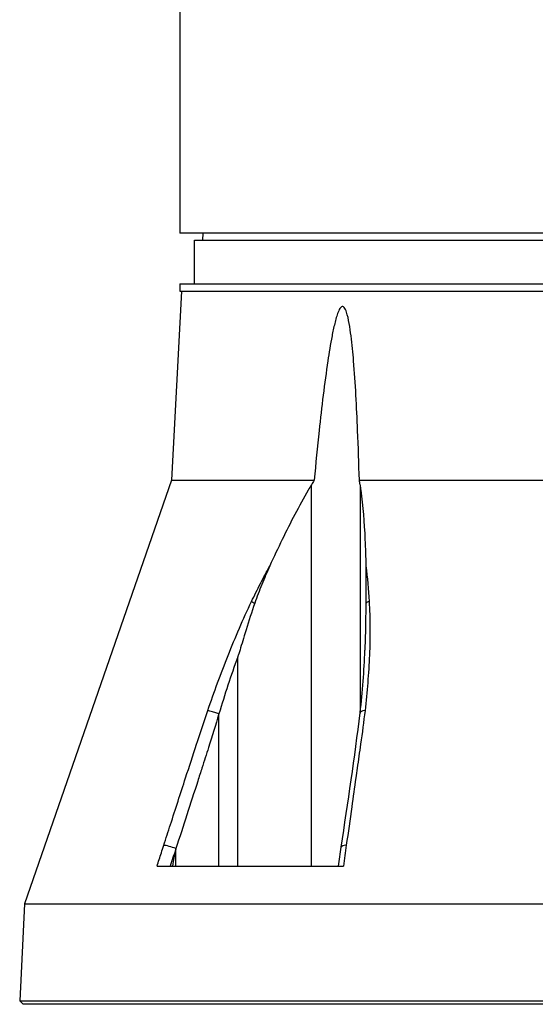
# Model space of a CAD drawing. Header units: millimetres. Extents: x 0 to 5219, y 0 to 2970.
# Tile 154 of 228: x 2695 to 2766, y 741 to 876. Entities that reach past the tile are written whole.
import ezdxf

# ---------------------------------------------------------------- set-up
doc = ezdxf.new("R2010")
doc.units = ezdxf.units.MM
doc.header["$LTSCALE"] = 0.2

# ---------------------------------------------------------------- blocks, each defined once
blk = doc.blocks.new('A$Ca6781697')
for p, q in [((-76, 197), (-76, 106)), ((76, 106), (-76, 106)), ((-72.87, 106), (-72.89, 105)), ((-74, 105), (74, 105)), ((-74, 99), (-74, 105)), ((-76, 99), (76, 99)), ((-76, 99), (-76, 98)), ((-75.79, 98), (-77.15, 72.03)), ((-76, 98), (76, 98)), ((-77.15, 72.03), (-97.38, 13.79)), ((-77.15, 72.03), (-57.57, 72.03)), ((-51.36, 72.03), (0, 72.03)), ((-57.95, 19), (-57.95, 71.39)), ((-51.26, 71.39), (-51.26, 40.02)), ((-50.1, 56.68), (-50.1, 56.68)), ((-68.07, 19), (-68.07, 47.76)), ((-70.65, 19), (-70.65, 39.92)), ((-70.65, 39.92), (-70.65, 39.92)), ((-51.26, 35.22), (-51.26, 35.22)), ((-76.56, 19), (-76.56, 21.4)), ((-79.15, 19), (-53.55, 19)), ((-97.38, 13.79), (-98.02, 0.5)), ((-97.38, 13.79), (-20.5, 13.79)), ((-98.02, 0.5), (-97.55, 0)), ((-98.02, 0.5), (98.02, 0.5)), ((97.55, 0), (-97.55, 0)), ((-91.39, 0), (-91.39, 0)), ((-79.42, 0), (-79.42, 0)), ((-58.49, 0), (-58.49, 0)), ((-58.41, 0), (-58.41, 0))]:
    blk.add_line(p, q)
for centre, major_axis, ratio, start_param, end_param in [((-65.04, 54.86), (-1.35, 0.65), 0.052115, 0.606922, 1.057336), ((-49.43, 54.96), (-1.21, -0.17), 0.427905, 5.153147, 5.671042), ((-71.03, 39.88), (-1.42, 0.49), 0.108063, 4.484638, 5.706473), ((-49.77, 39.88), (-1.49, 0.17), 0.323016, 5.32621, 6.283184), ((-77.06, 21.37), (-1.43, 0.46), 0.133958, 4.398396, 5.717837), ((-52.35, 21.37), (-1.49, 0.21), 0.304914, 5.321029, 6.283185)]:
    blk.add_ellipse(centre, major_axis=major_axis, ratio=ratio, start_param=start_param, end_param=end_param)
for points, knots in [([(-51.36, 72.03), (-51.43, 74.33), (-51.5, 76.6), (-51.73, 82.12), (-51.89, 85.32), (-52.24, 89.51), (-52.35, 90.69), (-52.57, 92.43), (-52.65, 93), (-52.85, 94.11), (-52.96, 94.64), (-53.2, 95.36), (-53.3, 95.62), (-53.47, 95.81), (-53.51, 95.85), (-53.59, 95.9), (-53.63, 95.91), (-53.71, 95.91), (-53.75, 95.9), (-53.84, 95.85), (-53.88, 95.81), (-54.06, 95.62), (-54.18, 95.36), (-54.47, 94.64), (-54.61, 94.11), (-54.88, 93), (-55, 92.43), (-55.34, 90.69), (-55.53, 89.51), (-56.15, 85.32), (-56.53, 82.12), (-57.12, 76.6), (-57.35, 74.33), (-57.57, 72.03)], [-10.718087, -10.718087, -10.718087, -10.718087, -10.065889, -10.065889, -9.118131, -9.118131, -8.790101, -8.790101, -8.626085, -8.626085, -8.46207, -8.46207, -8.384853, -8.384853, -8.367475, -8.367475, -8.350096, -8.350096, -8.332718, -8.332718, -8.315339, -8.315339, -8.238122, -8.238122, -8.074107, -8.074107, -7.910092, -7.910092, -7.582061, -7.582061, -6.634304, -6.634304, -5.982106, -5.982106, -5.982106, -5.982106]), ([(-57.95, 71.39), (-58.1, 71.14), (-58.25, 70.89), (-59.64, 68.47), (-60.82, 66.21), (-62.54, 62.68), (-63.11, 61.47), (-63.67, 60.24)], [-6.98839, -6.98839, -6.98839, -6.98839, -6.901908, -6.901908, -6.146186, -6.146186, -5.759883, -5.759883, -5.759883, -5.759883]), ([(-51.26, 71.39), (-51.23, 71.14), (-51.19, 70.89), (-50.88, 68.47), (-50.69, 66.21), (-50.53, 62.68), (-50.49, 61.46), (-50.47, 60.24)], [10.331972, 10.331972, 10.331972, 10.331972, 10.418454, 10.418454, 11.174175, 11.174175, 11.561016, 11.561016, 11.561016, 11.561016]), ([(-66.17, 55.35), (-65.77, 56.18), (-65.36, 57), (-64.95, 57.81), (-64.53, 58.63), (-64.11, 59.44), (-63.67, 60.24)], [0, 0, 0, 0, 0.499876, 0.499876, 0.499876, 1, 1, 1, 1]), ([(-63.67, 60.24), (-64.05, 59.41), (-64.42, 58.55), (-65.1, 56.86), (-65.44, 55.97), (-65.73, 55.11)], [0.0000001, 0.0000001, 0.0000001, 0.0000001, 0.2754495, 0.2754495, 0.548569, 0.548569, 0.548569, 0.548569]), ([(-50.47, 60.24), (-50.45, 59.4), (-50.45, 58.55), (-50.45, 56.86), (-50.45, 55.98), (-50.46, 55.12)], [-0.542815, -0.542815, -0.542815, -0.542815, -0.2712747, -0.2712747, -0.0000024, -0.0000024, -0.0000024, -0.0000024]), ([(-72.19, 40.38), (-71.31, 42.91), (-70.39, 45.43), (-69.39, 47.94), (-68.4, 50.44), (-67.34, 52.92), (-66.17, 55.35)], [0, 0, 0, 0, 0.499739, 0.499739, 0.499739, 1, 1, 1, 1]), ([(-65.73, 55.11), (-66.16, 53.9), (-66.54, 52.69), (-67.26, 50.36), (-67.53, 49.43), (-67.81, 48.54), (-67.87, 48.35), (-67.98, 48.02), (-68.03, 47.89), (-68.07, 47.76)], [0.0000003, 0.0000003, 0.0000003, 0.0000003, 0.3859946, 0.3859946, 0.7222348, 0.7222348, 0.8112859, 0.8112859, 0.8736209, 0.8736209, 0.8736209, 0.8736209]), ([(-50.46, 55.12), (-50.48, 53.95), (-50.5, 52.66), (-50.55, 50.34), (-50.58, 49.45), (-50.6, 48.7), (-50.6, 48.68), (-50.6, 48.65)], [-0.5896878, -0.5896878, -0.5896878, -0.5896878, -0.3346623, -0.3346623, -0.1007953, -0.1007953, -0.0937592, -0.0937592, -0.0937592, -0.0937592]), ([(-50.01, 55.36), (-49.98, 54.78), (-49.95, 54.19), (-49.93, 53.6), (-49.91, 52.99), (-49.9, 52.37), (-49.9, 51.75), (-49.89, 50.5), (-49.92, 49.25), (-49.98, 47.99), (-50.08, 45.47), (-50.29, 42.93), (-50.58, 40.38)], [0, 0, 0, 0, 0.1198668, 0.1198668, 0.1198668, 0.2457072, 0.2457072, 0.2457072, 0.4972778, 0.4972778, 0.4972778, 1, 1, 1, 1]), ([(-68.07, 47.76), (-68.54, 46.45), (-68.98, 45.16), (-69.84, 42.55), (-70.25, 41.24), (-70.65, 39.92)], [0, 0, 0, 0, 0.4170259, 0.4170259, 0.8358361, 0.8358361, 0.8358361, 0.8358361]), ([(-78.23, 21.86), (-77.92, 22.8), (-77.62, 23.74), (-77.31, 24.69), (-76.62, 26.83), (-75.92, 28.98), (-75.23, 31.12), (-74.73, 32.66), (-74.22, 34.21), (-73.72, 35.75), (-73.7, 35.83), (-73.67, 35.92), (-73.64, 36), (-73.17, 37.46), (-72.69, 38.92), (-72.19, 40.38)], [0, 0, 0, 0, 0.152677, 0.152677, 0.152677, 0.499986, 0.499986, 0.499986, 0.749983, 0.749983, 0.749983, 0.763385, 0.763385, 0.763385, 1, 1, 1, 1]), ([(-70.65, 39.92), (-71.12, 38.38), (-71.58, 36.84), (-72.07, 35.3), (-72.37, 34.36), (-72.68, 33.41), (-72.98, 32.47), (-73.18, 31.87), (-73.37, 31.27), (-73.56, 30.67), (-74.56, 27.58), (-75.56, 24.49), (-76.56, 21.4)], [0, 0, 0, 0, 0.2495704, 0.2495704, 0.2495704, 0.4024504, 0.4024504, 0.4024504, 0.4997522, 0.4997522, 0.4997522, 0.9999853, 0.9999853, 0.9999853, 0.9999853]), ([(-50.58, 40.38), (-50.76, 38.84), (-50.97, 37.29), (-51.19, 35.75), (-51.34, 34.65), (-51.5, 33.54), (-51.66, 32.44), (-51.72, 32), (-51.78, 31.56), (-51.84, 31.12), (-52.03, 29.8), (-52.22, 28.47), (-52.4, 27.15), (-52.65, 25.38), (-52.9, 23.62), (-53.15, 21.86)], [0, 0, 0, 0, 0.250019, 0.250019, 0.250019, 0.428779, 0.428779, 0.428779, 0.500005, 0.500005, 0.500005, 0.71439, 0.71439, 0.71439, 1, 1, 1, 1]), ([(-79.15, 19), (-78.96, 19.61), (-78.76, 20.21), (-78.56, 20.82), (-78.45, 21.17), (-78.34, 21.51), (-78.23, 21.86)], [0, 0, 0, 0, 0.637195, 0.637195, 0.637195, 1, 1, 1, 1]), ([(-76.59, 21.31), (-76.63, 21.17), (-76.67, 21.03), (-76.77, 20.61), (-76.81, 20.38), (-76.91, 19.79), (-76.97, 19.37), (-77.02, 19)], [0.000001, 0.000001, 0.000001, 0.000001, 0.0441491, 0.0441491, 0.0912069, 0.0912069, 0.173495, 0.173495, 0.173495, 0.173495]), ([(-76.56, 21.4), (-76.56, 21.39), (-76.57, 21.37), (-76.58, 21.34), (-76.58, 21.32), (-76.59, 21.31)], [0, 0, 0, 0, 0.00568082, 0.00568082, 0.0113713, 0.0113713, 0.0113713, 0.0113713])]:
    blk.add_open_spline(points, degree=3, knots=knots)
for points in [[(-57.57, 72.03), (-57.7, 71.82), (-57.83, 71.61), (-57.95, 71.39)], [(-51.26, 71.39), (-51.29, 71.61), (-51.33, 71.82), (-51.36, 72.03)], [(-50.47, 60.24), (-50.26, 58.64), (-50.12, 57.01), (-50.01, 55.36)], [(-51.25, 40.09), (-50.92, 42.96), (-50.7, 45.83), (-50.6, 48.65)], [(-53.84, 21.58), (-52.96, 27.74), (-51.96, 33.92), (-51.26, 40.06)], [(-53.15, 21.86), (-53.29, 20.91), (-53.42, 19.95), (-53.55, 19)], [(-76.59, 21.31), (-76.84, 20.54), (-77.09, 19.77), (-77.33, 19)], [(-54.21, 19), (-54.08, 19.86), (-53.96, 20.72), (-53.84, 21.58)]]:
    blk.add_open_spline(points, degree=3)

msp = doc.modelspace()

# ---------------------------------------------------------------- block references
msp.add_blockref('A$Ca6781697', (2793.105, 740.896))

doc.saveas('drawing.dxf')
